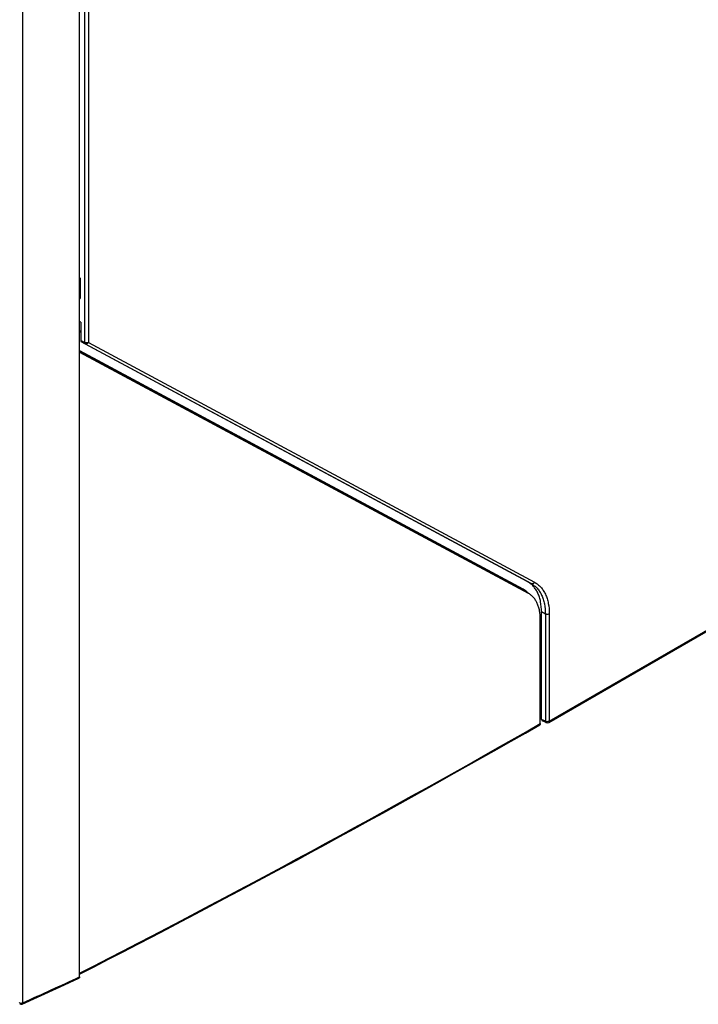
# Model space of a CAD drawing. Header units: millimetres. Extents: x 0 to 1189, y 0 to 841.
# Tile 57 of 67: x 1007 to 1067, y 492 to 578. Entities that reach past the tile are written whole.
import ezdxf

# ---------------------------------------------------------------- set-up
doc = ezdxf.new("R2010")
doc.units = ezdxf.units.MM
doc.header["$LTSCALE"] = 65.395
doc.layers.get('0').update_dxf_attribs({"linetype": 'CONTINUOUS'})
doc.layers.add('DRAFTS', color=7, linetype='CONTINUOUS')
doc.layers.add('ROUNDS', color=7, linetype='CONTINUOUS')

msp = doc.modelspace()

# ---------------------------------------------------------------- linework, layer by layer
at = {"color": 9, "linetype": 'CONTINUOUS'}
for p, q in [((1012.7189, 668.7963), (1012.7189, 550.0576)), ((1013.0661, 668.7998), (1013.0661, 550.0611)), ((1007.3208, 492.1451), (1007.3208, 665.4714)), ((1012.7189, 550.0576), (1012.3832, 550.2328)), ((1012.7728, 549.942), (1012.4371, 550.1172)), ((1012.7728, 549.942), (1051.8906, 528.9065)), ((1013.0661, 550.0611), (1052.184, 529.0256)), ((1053.4828, 516.8348), (1108.5577, 548.6321)), ((1049.4743, 529.3507), (1049.475, 529.2498)), ((1049.8293, 529.1598), (1049.83, 529.0589)), ((1051.8906, 528.9065), (1051.5584, 529.0798)), ((1051.6359, 528.0538), (1050.7812, 528.5472)), ((1053.1356, 526.2386), (1052.7999, 526.4194)), ((1053.1356, 526.2386), (1053.1356, 516.8313)), ((1053.4828, 526.2421), (1053.4828, 516.8348)), ((1053.1356, 516.8313), (1052.7999, 516.999))]:
    msp.add_line(p, q, dxfattribs=at)
at = {"color": 7, "linetype": 'CONTINUOUS'}
for p, q in [((1012.2828, 494.3994), (1012.2828, 668.376)), ((1012.2828, 555.7425), (1012.3466, 555.7057)), ((1012.3466, 555.7057), (1012.2828, 555.6688)), ((1012.3466, 555.7057), (1012.3466, 553.9255)), ((1012.2828, 553.8887), (1012.3466, 553.9255)), ((1012.3832, 551.8488), (1012.2828, 551.9093)), ((1012.2828, 551.1158), (1012.3832, 551.0619)), ((1012.3832, 551.8488), (1012.3832, 550.2328)), ((1012.2828, 551.0083), (1012.3832, 550.9543)), ((1012.2828, 549.3502), (1051.1546, 528.447)), ((1051.5584, 529.0798), (1012.4371, 550.1172)), ((1012.2828, 549.2575), (1050.7812, 528.5472)), ((1053.4311, 516.7204), (1108.5059, 548.5177)), ((1014.5455, 548.1335), (1014.5455, 548.0403)), ((1014.9698, 547.9053), (1014.9698, 547.812)), ((1018.6084, 545.9487), (1018.527, 545.8985)), ((1018.9263, 545.7777), (1018.8439, 545.728)), ((1019.8472, 545.2825), (1019.7601, 545.2351)), ((1025.0612, 542.4787), (1024.9774, 542.4284)), ((1025.3791, 542.3077), (1025.2935, 542.2584)), ((1026.3001, 541.8125), (1026.2096, 541.7655)), ((1031.5145, 539.0085), (1031.4294, 538.9575)), ((1031.8324, 538.8375), (1031.7456, 538.7874)), ((1032.7535, 538.3422), (1032.6617, 538.2946)), ((1037.9677, 535.5383), (1037.8815, 535.4866)), ((1038.2857, 535.3673), (1038.1977, 535.3165)), ((1039.2068, 534.8719), (1039.1139, 534.8237)), ((1044.4213, 532.0679), (1044.3353, 532.0148)), ((1044.7393, 531.8969), (1044.6522, 531.8443)), ((1045.6605, 531.4015), (1045.5685, 531.3514)), ((1047.9629, 530.0633), (1048.0567, 530.1129)), ((1048.9162, 529.6508), (1048.9177, 529.5497)), ((1050.7812, 528.5473), (1050.7801, 528.5486)), ((1050.8246, 528.523), (1050.7812, 528.5472)), ((1050.8246, 528.523), (1051.6362, 528.0544)), ((1051.1987, 528.4225), (1051.1546, 528.447)), ((1051.679, 528.0297), (1051.6359, 528.0538)), ((1052.7999, 516.999), (1052.7999, 526.4194)), ((1052.6938, 516.6265), (1052.6938, 525.7866)), ((1052.6938, 519.3577), (1052.7999, 519.419)), ((1052.6938, 519.3131), (1052.7999, 519.3744)), ((1052.6938, 519.1863), (1052.7999, 519.2458)), ((1053.1944, 516.7132), (1052.856, 516.8822))]:
    msp.add_line(p, q, dxfattribs=at)
msp.add_lwpolyline([(1007.2563, 492.0244), (1008.9104, 492.7722), (1010.5702, 493.5263), (1012.2242, 494.2814)], dxfattribs=at)
at = {"color": 9, "linetype": 'CONTINUOUS'}
for centre, radius, start, end in [((564.4753, 1369.2528), 982.5115, 297.1150323, 299.7956939), ((602.8869, 1388.9508), 983.7822, 294.2740229, 294.5914363)]:
    msp.add_arc(centre, radius, start, end, dxfattribs=at)
at = {"color": 7, "linetype": 'CONTINUOUS'}
for centre, radius, start, end in [((564.2637, 1369.4186), 982.8341, 297.1192594, 299.7956408), ((1053.3061, 516.9369), 0.25, 243.461873, 299.999254), ((1007.1535, 492.2523), 0.25, 240.670954, 294.273673)]:
    msp.add_arc(centre, radius, start, end, dxfattribs=at)
for centre, major_axis, ratio, start_param, end_param in [((1012.56, 550.335), (0.1252, 0.2166), 0.5770533, -3.926246, -3.1239117), ((1047.8155, 524.6022), (2.5324, 4.3114), 0.572292, -0.1960915, -0.0872334), ((1052.9767, 517.1013), (0.1252, 0.2168), 0.5766492, -3.9263946, -3.1067307)]:
    msp.add_ellipse(centre, major_axis=major_axis, ratio=ratio, start_param=start_param, end_param=end_param, dxfattribs=at)
at = {"color": 9, "linetype": 'CONTINUOUS'}
for points, knots in [([(1013.0661, 550.0611), (1013.0416, 550.047), (1012.9848, 550.0261), (1012.8936, 550.0155), (1012.8019, 550.0244), (1012.7441, 550.044), (1012.7189, 550.0576)], [0, 0, 0, 0, 0.2362016, 0.4978386, 0.7606472, 1, 1, 1, 1]), ([(1012.7189, 550.0576), (1012.719, 550.0446), (1012.7213, 550.02), (1012.7316, 549.9863), (1012.7485, 549.9593), (1012.7644, 549.9465), (1012.7728, 549.942)], [0, 0, 0, 0, 0.2927613, 0.5531124, 0.7851848, 1, 1, 1, 1]), ([(1013.0661, 550.0611), (1013.0506, 550.0336), (1013.0118, 549.9842), (1012.9354, 549.9343), (1012.8508, 549.9165), (1012.796, 549.9299), (1012.7728, 549.942)], [0, 0, 0, 0, 0.272695, 0.5324654, 0.7733905, 1, 1, 1, 1]), ([(1052.184, 529.0256), (1052.1685, 528.9981), (1052.1296, 528.9487), (1052.0533, 528.8988), (1051.9687, 528.881), (1051.9139, 528.8944), (1051.8906, 528.9065)], [0, 0, 0, 0, 0.272695, 0.5324654, 0.7733905, 1, 1, 1, 1]), ([(1051.8906, 528.9065), (1051.9888, 528.8537), (1052.1778, 528.7297), (1052.4281, 528.4947), (1052.6436, 528.2132), (1052.8221, 527.8884), (1052.9622, 527.5239), (1053.1, 526.9748), (1053.1356, 526.537), (1053.1356, 526.2386)], [0, 0, 0, 0, 0.1082325, 0.2182366, 0.3319923, 0.4511513, 0.5769525, 0.7102052, 1, 1, 1, 1]), ([(1052.184, 529.0256), (1052.2864, 528.9705), (1052.4835, 528.8412), (1052.7447, 528.596), (1052.9696, 528.3022), (1053.1558, 527.9634), (1053.302, 527.5831), (1053.4458, 527.0102), (1053.4828, 526.5534), (1053.4828, 526.2421)], [0, 0, 0, 0, 0.1082325, 0.2182366, 0.3319923, 0.4511513, 0.5769525, 0.7102052, 1, 1, 1, 1]), ([(1053.4828, 526.2421), (1053.4583, 526.228), (1053.4015, 526.2071), (1053.3103, 526.1965), (1053.2186, 526.2054), (1053.1608, 526.225), (1053.1356, 526.2386)], [0, 0, 0, 0, 0.2362016, 0.4978386, 0.7606472, 1, 1, 1, 1]), ([(1053.4828, 516.8348), (1053.4583, 516.8207), (1053.4015, 516.7998), (1053.3103, 516.7892), (1053.2186, 516.7981), (1053.1608, 516.8177), (1053.1356, 516.8313)], [0, 0, 0, 0, 0.2362016, 0.4978386, 0.7606472, 1, 1, 1, 1]), ([(1053.1356, 516.8313), (1053.136, 516.8179), (1053.1388, 516.7925), (1053.1503, 516.7579), (1053.1686, 516.7304), (1053.1855, 516.7176), (1053.1944, 516.7132)], [0, 0, 0, 0, 0.2918275, 0.5518435, 0.7842037, 1, 1, 1, 1]), ([(1053.4828, 516.8348), (1053.4828, 516.8221), (1053.4809, 516.798), (1053.4712, 516.765), (1053.4547, 516.7381), (1053.4393, 516.7251), (1053.4311, 516.7204)], [0, 0, 0, 0, 0.2897983, 0.5490481, 0.7822274, 1, 1, 1, 1]), ([(1006.9794, 492.1488), (1007.0036, 492.1352), (1007.0595, 492.1151), (1007.1489, 492.1048), (1007.2389, 492.1132), (1007.2958, 492.1321), (1007.3208, 492.1451)], [0, 0, 0, 0, 0.2365994, 0.4977026, 0.7600467, 1, 1, 1, 1]), ([(1007.2563, 492.0244), (1007.2657, 492.0287), (1007.2837, 492.0412), (1007.3035, 492.0692), (1007.3165, 492.1048), (1007.3201, 492.1311), (1007.3208, 492.1451)], [0, 0, 0, 0, 0.2152511, 0.447441, 0.7077248, 1, 1, 1, 1])]:
    msp.add_open_spline(points, degree=3, knots=knots, dxfattribs=at)
at = {"color": 7, "linetype": 'CONTINUOUS'}
for points, knots in [([(1052.7999, 526.4194), (1052.7999, 526.7169), (1052.7644, 527.1535), (1052.627, 527.7011), (1052.4873, 528.0646), (1052.3093, 528.3884), (1052.0944, 528.6692), (1051.8447, 528.9035), (1051.6563, 529.0272), (1051.5584, 529.0798)], [0, 0, 0, 0, 0.2897948, 0.4230475, 0.5488487, 0.6680077, 0.7817634, 0.8917675, 1, 1, 1, 1]), ([(1051.6392, 528.0568), (1051.6072, 528.0935), (1051.4763, 528.2331), (1051.3222, 528.3512), (1051.1987, 528.4225)], [0, 0, 0, 0, 0.2545087, 1, 1, 1, 1]), ([(1052.6938, 525.7866), (1052.6938, 526.035), (1052.6648, 526.3995), (1052.5527, 526.8577), (1052.4387, 527.1631), (1052.2934, 527.4363), (1052.1178, 527.6747), (1051.9138, 527.8756), (1051.7593, 527.9834), (1051.679, 528.0297)], [0, 0, 0, 0, 0.2892716, 0.4225374, 0.5484978, 0.6678942, 0.7818685, 0.8919526, 1, 1, 1, 1]), ([(1052.6938, 516.6265), (1052.6938, 516.6138), (1052.6919, 516.5897), (1052.6821, 516.5565), (1052.6655, 516.5296), (1052.65, 516.5167), (1052.6417, 516.5119)], [0, 0, 0, 0, 0.2898745, 0.5491031, 0.7822198, 1, 1, 1, 1]), ([(1012.2828, 494.3994), (1012.2828, 494.3859), (1012.2807, 494.3603), (1012.2696, 494.3255), (1012.2508, 494.2979), (1012.2333, 494.2856), (1012.2242, 494.2814)], [0, 0, 0, 0, 0.2914094, 0.5500506, 0.7817613, 1, 1, 1, 1])]:
    msp.add_open_spline(points, degree=3, knots=knots, dxfattribs=at)
at = {"layer": 'DRAFTS', "color": 7, "linetype": 'CONTINUOUS'}
for p, q in [((1012.2828, 549.2157), (1051.6359, 528.0538)), ((1052.7999, 518.8931), (1052.6938, 518.8319))]:
    msp.add_line(p, q, dxfattribs=at)
msp.add_ellipse((1055.9731, 1416.7844), major_axis=(542.661, 956.4153), ratio=0.5722919, start_param=-2.3647497, end_param=-2.3646121, dxfattribs=at)
at = {"layer": 'ROUNDS', "color": 9, "linetype": 'CONTINUOUS'}
msp.add_line((1052.6938, 519.7745), (1052.7999, 519.8358), dxfattribs=at)
at = {"layer": 'ROUNDS', "color": 7, "linetype": 'CONTINUOUS'}
msp.add_line((1052.6938, 519.4363), (1052.7999, 519.4976), dxfattribs=at)

doc.saveas('drawing.dxf')
